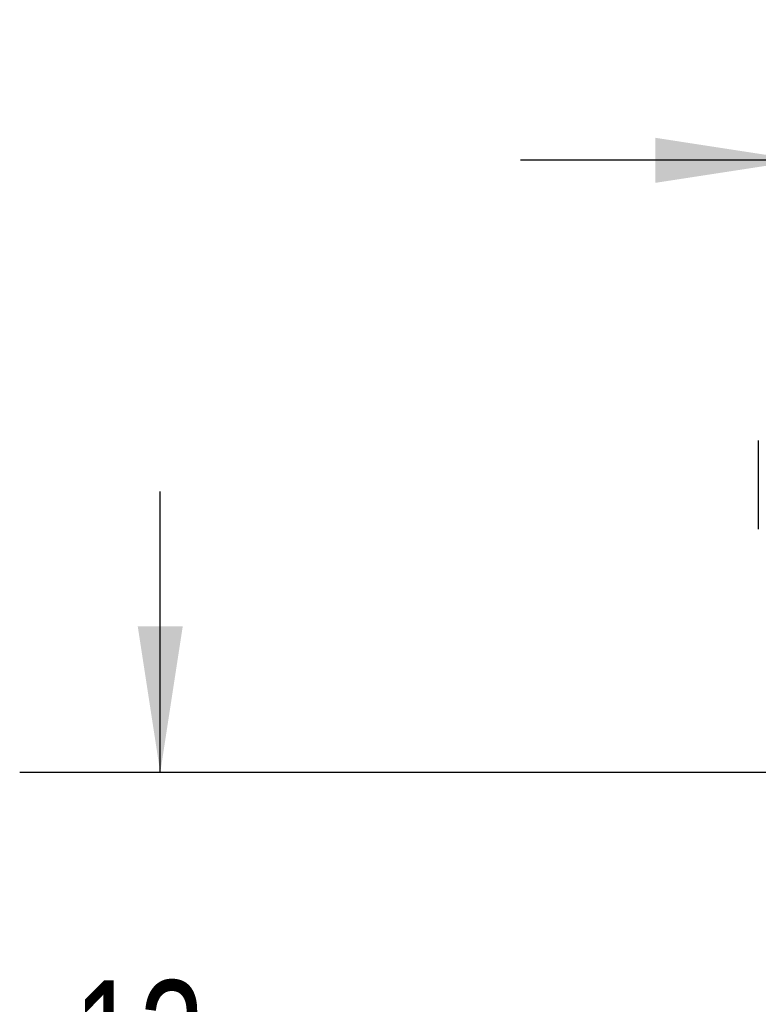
# Paper-space layout 'IX body' of a CAD drawing. Header units: millimetres. Extents: x 5 to 274, y 4 to 211.
# Tile 8 of 25: x 97 to 114, y 113 to 135. Entities that reach past the tile are written whole.
import ezdxf

# ---------------------------------------------------------------- set-up
doc = ezdxf.new("R2010")
doc.units = ezdxf.units.MM
doc.layers.add('DIMENSIONS', color=8, linetype='Continuous')
doc.styles.add('SLDTEXTSTYLE0', font='TXT', dxfattribs={"width": 0.75})
doc.dimstyles.new('SLDDIMSTYLE8', dxfattribs={"dimtxt": 2.645833, "dimasz": 3.302, "dimexe": 0, "dimexo": 0.0625, "dimgap": 0.661458, "dimtad": 0, "dimtih": 1, "dimtoh": 1, "dimdec": 0, "dimrnd": 1e-09, "dimzin": 12, "dimdsep": 46, "dimtxsty": 'SLDTEXTSTYLE0', "dimsah": 1, "dimcen": 0.09, "dimadec": 0, "dimazin": 3, "dimtfac": 1, "dimtdec": 0, "dimtmove": 0, "dimatfit": 0, "dimfxl": 1, "dimfrac": 2, "dimtolj": 1, "dimtzin": 12, "dimarcsym": 0})

# ---------------------------------------------------------------- blocks, each defined once
blk = doc.blocks.new('_D_37')
at = {"layer": 'DIMENSIONS'}
for p, q in [((115.049, 127.742), (115.049, 135.471)), ((118.049, 119.742), (118.049, 135.471)), ((115.049, 132.296), (108.699, 132.296)), ((118.049, 132.296), (125.724, 132.296))]:
    blk.add_line(p, q, dxfattribs=at)
for points in [[(115.049, 132.296), (111.747, 132.804), (111.747, 131.788)], [(118.049, 132.296), (121.351, 131.788), (121.351, 132.804)]]:
    blk.add_solid(points, dxfattribs=at)
at = {"layer": 'DIMENSIONS', "insert": (125.724, 133.605), "char_height": 2.646, "attachment_point": 1, "style": 'SLDTEXTSTYLE0'}
blk.add_mtext('3', dxfattribs=at)
blk = doc.blocks.new('_D_38')
at = {"layer": 'DIMENSIONS'}
for p, q in [((100.56, 118.472), (100.56, 124.822)), ((115.129, 118.472), (97.385, 118.472)), ((115.279, 106.472), (97.385, 106.472)), ((100.56, 106.472), (100.56, 100.122))]:
    blk.add_line(p, q, dxfattribs=at)
for points in [[(100.56, 118.472), (101.068, 121.774), (100.052, 121.774)], [(100.56, 106.472), (100.052, 103.17), (101.068, 103.17)]]:
    blk.add_solid(points, dxfattribs=at)
at = {"layer": 'DIMENSIONS', "insert": (98.605, 113.781), "char_height": 2.6458, "attachment_point": 1, "style": 'SLDTEXTSTYLE0'}
blk.add_mtext('12', dxfattribs=at)

psp = doc.layouts.new('IX body')

# ---------------------------------------------------------------- linework, layer by layer
at = {"color": 7, "linetype": 'Continuous', "lineweight": 25}
for p, q in [((114.0701738, 125.9718718), (114.0701738, 125.3076445)), ((114.0701738, 125.3076445), (114.0701738, 123.9718718))]:
    psp.add_line(p, q, dxfattribs=at)

# ---------------------------------------------------------------- dimensions: what is measured, and where the dimension line sits
at = {"layer": 'DIMENSIONS'}
dim = psp.add_linear_dim(base=(118.0491738, 132.2960559), p1=(115.0491738, 126.4718718), p2=(118.0491738, 118.4718718), dimstyle='SLDDIMSTYLE8', dxfattribs=at)
dim.commit()
dim.dimension.update_dxf_attribs({"geometry": '_D_37', "text_midpoint": (126.7010946, 132.2960559), "dimtype": 160})
dim = psp.add_linear_dim(base=(100.5596738, 106.4718718), p1=(116.3991738, 118.4718718), p2=(116.5491738, 106.4718718), angle=90, dimstyle='SLDDIMSTYLE8', dxfattribs=at)
dim.commit()
dim.dimension.update_dxf_attribs({"geometry": '_D_38', "text_midpoint": (100.5596738, 112.4718718), "dimtype": 160})

doc.saveas('drawing.dxf')
